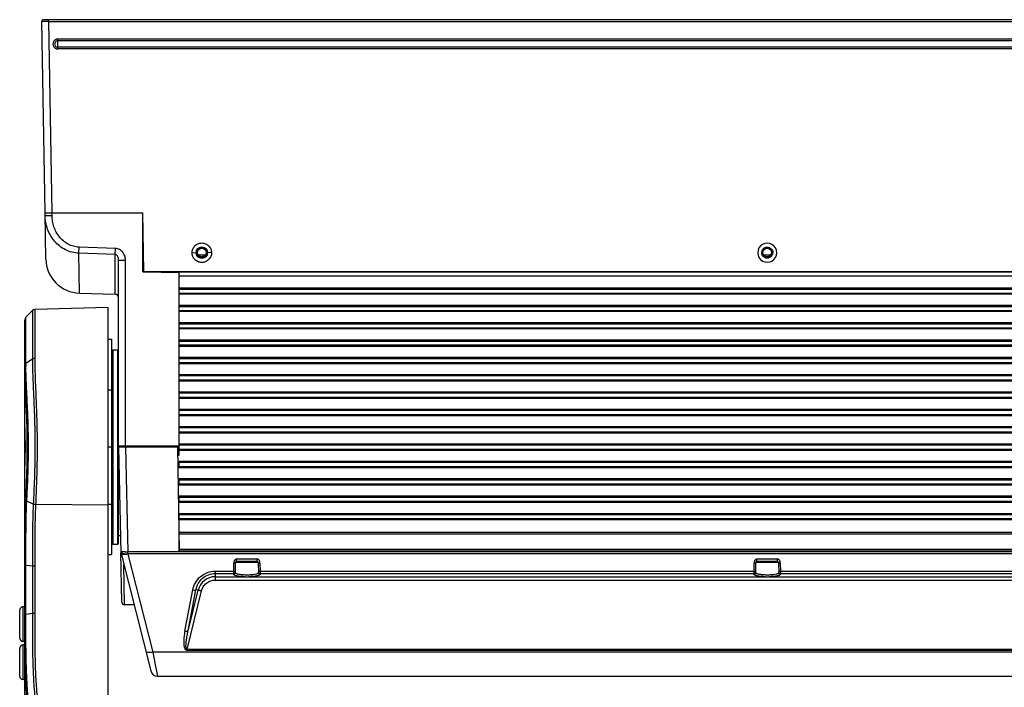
# Model space of a CAD drawing. Header units: millimetres. Extents: x 19192 to 20904, y 1507 to 2734.
# Tile 54 of 80: x 19235 to 19519, y 2479 to 2671. Entities that reach past the tile are written whole.
import ezdxf

# ---------------------------------------------------------------- set-up
doc = ezdxf.new("R2010")
doc.units = ezdxf.units.MM
doc.layers.add('02___PRT_ALL_AXES', color=7, linetype='Continuous')
doc.layers.add('粗实线', color=3, linetype='Continuous', lineweight=30)

msp = doc.modelspace()

# ---------------------------------------------------------------- linework, layer by layer
at = {"color": 7, "linetype": 'Continuous'}
for p, q in [((20299.21, 2671.47), (19241.91, 2671.47)), ((19243.41, 2670.96), (19243.41, 2671.47)), ((19242.37, 2615.87), (19241.41, 2670.96)), ((19241.56, 2670.96), (19241.41, 2670.96)), ((19242.65, 2670.96), (19241.56, 2670.96)), ((19243.22, 2670.96), (19242.65, 2670.96)), ((19243.41, 2670.96), (19243.22, 2670.96)), ((19243.41, 2670.96), (19244.37, 2615.87)), ((19243.41, 2670.96), (20297.71, 2670.96)), ((19246.07, 2664.47), (19246.07, 2665.88)), ((20295.05, 2665.88), (19246.07, 2665.88)), ((20295.05, 2665.42), (19246.07, 2665.42)), ((19246.07, 2663.05), (19246.07, 2664.47)), ((20295.05, 2663.53), (19246.07, 2663.53)), ((20295.05, 2663.05), (19246.07, 2663.05)), ((19242.6, 2602.52), (19242.37, 2615.87)), ((19242.37, 2615.87), (19270.56, 2615.87)), ((19244.39, 2615.07), (19244.37, 2615.87)), ((19270.86, 2598.97), (19270.56, 2615.87)), ((19270.56, 2598.87), (19270.56, 2615.87)), ((19252.12, 2604.22), (19252.18, 2605.95)), ((19262.65, 2605.58), (19252.18, 2605.95)), ((19262.59, 2603.85), (19252.12, 2604.22)), ((19252.31, 2592.7), (19252.12, 2604.22)), ((19262.59, 2603.85), (19262.65, 2605.58)), ((19262.59, 2592.4), (19262.59, 2603.85)), ((19284.76, 2604.34), (19285.91, 2604.37)), ((19286.5, 2603.72), (19288.62, 2603.72)), ((19287.24, 2603.2), (19287.88, 2603.2)), ((19290.36, 2604.34), (19289.21, 2604.37)), ((19449.5, 2603.72), (19451.62, 2603.72)), ((19450.24, 2603.21), (19450.89, 2603.21)), ((19263.56, 2520.57), (19263.56, 2602.21)), ((19265.56, 2548.62), (19265.56, 2602.18)), ((19270.56, 2598.87), (19281.06, 2598.69)), ((19270.86, 2598.97), (20270.27, 2598.97)), ((19281.06, 2546.07), (19281.06, 2598.97)), ((19281.06, 2598.87), (20260.06, 2598.87)), ((19281.06, 2597.67), (20260.06, 2597.67)), ((19252.31, 2592.7), (19262.59, 2592.4)), ((19281.06, 2593.87), (20260.06, 2593.87)), ((19281.06, 2592.67), (20260.06, 2592.67)), ((19281.06, 2588.87), (20260.06, 2588.87)), ((19236.84, 2585.75), (19238.71, 2587.67)), ((19238.71, 2587.67), (19238.71, 2573.68)), ((19260.56, 2588.53), (19239.4, 2587.97)), ((19239.4, 2587.97), (19239.4, 2573.88)), ((19260.56, 2396.37), (19260.56, 2588.53)), ((19281.06, 2587.67), (20260.06, 2587.67)), ((19236.56, 2553.89), (19236.56, 2585.05)), ((19236.84, 2584.67), (19236.84, 2585.75)), ((19236.84, 2572.45), (19236.84, 2584.67)), ((19281.06, 2583.87), (20260.06, 2583.87)), ((19281.06, 2582.67), (20260.06, 2582.67)), ((19260.56, 2579.45), (19261.56, 2579.45)), ((19261.56, 2579.45), (19261.56, 2517.45)), ((19281.06, 2578.87), (20260.06, 2578.87)), ((20260.06, 2577.67), (19281.06, 2577.67)), ((19261.76, 2576.17), (19261.96, 2576.37)), ((19261.76, 2520.57), (19261.76, 2576.17)), ((19261.96, 2520.37), (19261.96, 2576.37)), ((19263.36, 2520.37), (19263.36, 2576.37)), ((19263.56, 2576.17), (19263.36, 2576.37)), ((19238.71, 2573.68), (19236.84, 2572.45)), ((19236.84, 2572.27), (19236.84, 2572.45)), ((19236.85, 2572.09), (19236.84, 2572.27)), ((19236.85, 2572.01), (19236.85, 2572.09)), ((19281.06, 2573.87), (20260.06, 2573.87)), ((20260.06, 2572.67), (19281.06, 2572.67)), ((20260.06, 2568.87), (19281.06, 2568.87)), ((20260.06, 2567.67), (19281.06, 2567.67)), ((20260.06, 2563.87), (19281.06, 2563.87)), ((20260.06, 2562.67), (19281.06, 2562.67)), ((20260.06, 2558.87), (19281.06, 2558.87)), ((20260.06, 2557.67), (19281.06, 2557.67)), ((19236.56, 2431.45), (19236.56, 2553.82)), ((20260.06, 2553.87), (19281.06, 2553.87)), ((20260.06, 2552.67), (19281.06, 2552.67)), ((19236.6, 2548.57), (19236.56, 2548.57)), ((19236.59, 2547.63), (19236.56, 2547.63)), ((19260.56, 2548.45), (19261.56, 2548.45)), ((19263.56, 2548.62), (19264.15, 2548.49)), ((19264.15, 2548.62), (19263.56, 2548.62)), ((19263.56, 2548.37), (19264.25, 2517.87)), ((19280.59, 2548.37), (19263.56, 2548.37)), ((19265.56, 2548.62), (19264.15, 2548.62)), ((19281.06, 2548.62), (19265.56, 2548.62)), ((19265.56, 2548.37), (19266.24, 2518.16)), ((19280.59, 2548.37), (19281.06, 2518.37)), ((19280.59, 2548.37), (19281.06, 2548.37)), ((20260.06, 2548.87), (19281.06, 2548.87)), ((20260.06, 2547.67), (19281.06, 2547.67)), ((19280.63, 2546.07), (19281.06, 2546.07)), ((19281.06, 2542.37), (19281.06, 2544.17)), ((20260.06, 2543.87), (19281.06, 2543.87)), ((20260.06, 2542.67), (19281.06, 2542.67)), ((19281.06, 2537.37), (19281.06, 2539.17)), ((20260.06, 2538.87), (19281.06, 2538.87)), ((20260.06, 2537.67), (19281.06, 2537.67)), ((19236.8, 2533.04), (19236.81, 2533.13)), ((19238.98, 2531.94), (19237.11, 2532.75)), ((19281.06, 2532.37), (19281.06, 2534.17)), ((20260.06, 2533.87), (19281.06, 2533.87)), ((20260.06, 2532.67), (19281.06, 2532.67)), ((19260.56, 2531.59), (19239.64, 2531.82)), ((19281.06, 2527.37), (19281.06, 2529.17)), ((20260.06, 2528.87), (19281.06, 2528.87)), ((20260.06, 2527.67), (19281.06, 2527.67)), ((19281.06, 2518.37), (19281.06, 2523.87)), ((19281.06, 2523.87), (20260.06, 2523.87)), ((19261.76, 2520.57), (19261.96, 2520.37)), ((19263.56, 2520.57), (19263.36, 2520.37)), ((19263.56, 2522.87), (19264.14, 2522.87)), ((19281.06, 2523.37), (20260.06, 2523.37)), ((19264.5, 2503.7), (19264.25, 2517.87)), ((19266.24, 2517.6), (19266.24, 2518.16)), ((20274.88, 2518.16), (19266.24, 2518.16)), ((20260.06, 2518.87), (19281.06, 2518.87)), ((20260.06, 2518.37), (19281.06, 2518.37)), ((19236.84, 2514.36), (19236.85, 2517.02)), ((19260.56, 2517.45), (19261.56, 2517.45)), ((19264.31, 2517.65), (19272.87, 2483.88)), ((19266.24, 2517.6), (19266.25, 2517.52)), ((20274.88, 2517.6), (19266.24, 2517.6)), ((19266.25, 2517.52), (19273.41, 2489.29)), ((19296.76, 2512.61), (19296.81, 2514.93)), ((19296.81, 2515.23), (19296.81, 2515.09)), ((19296.81, 2515.09), (19296.81, 2514.93)), ((19297.25, 2512.16), (19297.31, 2515.07)), ((19303.82, 2515.07), (19297.31, 2515.07)), ((19303.52, 2516.06), (19297.61, 2516.06)), ((19303.52, 2515.37), (19297.61, 2515.37)), ((19303.82, 2515.07), (19303.87, 2512.16)), ((19304.07, 2515.78), (19303.97, 2515.89)), ((19304.32, 2514.93), (19304.36, 2512.61)), ((19446.76, 2512.61), (19446.81, 2514.93)), ((19446.81, 2515.23), (19446.81, 2515.09)), ((19446.81, 2515.09), (19446.81, 2514.93)), ((19447.25, 2512.16), (19447.31, 2515.07)), ((19453.82, 2515.07), (19447.31, 2515.07)), ((19453.52, 2516.06), (19447.61, 2516.06)), ((19453.52, 2515.37), (19447.61, 2515.37)), ((19453.82, 2515.07), (19453.87, 2512.16)), ((19454.07, 2515.78), (19453.97, 2515.89)), ((19454.32, 2514.93), (19454.36, 2512.61)), ((19236.84, 2514.28), (19236.84, 2514.36)), ((19236.84, 2500.16), (19236.84, 2514.28)), ((19238.71, 2514.06), (19236.84, 2514.28)), ((19238.71, 2514.06), (19238.71, 2500.38)), ((19239.4, 2514.02), (19239.4, 2500.42)), ((19265.3, 2502.91), (19265.1, 2514.52)), ((19291.46, 2510.05), (19291.46, 2512.61)), ((19291.46, 2512.61), (19296.76, 2512.61)), ((19296.76, 2512.37), (19296.76, 2512.61)), ((19296.76, 2511.93), (19296.76, 2512.37)), ((19304.36, 2512.61), (19446.76, 2512.61)), ((19304.36, 2512.61), (19304.36, 2512.29)), ((19304.36, 2512.29), (19304.36, 2512.01)), ((19446.76, 2512.41), (19446.76, 2512.61)), ((19446.76, 2511.93), (19446.76, 2512.41)), ((19454.36, 2512.61), (19596.76, 2512.61)), ((19454.36, 2512.61), (19454.36, 2512.29)), ((19454.36, 2512.29), (19454.36, 2512.01)), ((19291.46, 2511.93), (19296.76, 2511.93)), ((19291.46, 2511.01), (19300.04, 2511.01)), ((19291.46, 2510.05), (20249.66, 2510.05)), ((19296.75, 2511.68), (19296.76, 2511.93)), ((19301.08, 2511.01), (19450.04, 2511.01)), ((19304.36, 2512.01), (19304.36, 2511.93)), ((19304.36, 2511.93), (19304.37, 2511.68)), ((19304.36, 2511.93), (19446.76, 2511.93)), ((19446.75, 2511.68), (19446.76, 2511.93)), ((19451.08, 2511.01), (19600.04, 2511.01)), ((19454.36, 2512.01), (19454.36, 2511.93)), ((19454.36, 2511.93), (19454.37, 2511.68)), ((19454.36, 2511.93), (19596.76, 2511.93)), ((19282.66, 2495.31), (19284.93, 2507.19)), ((19283.32, 2490.08), (19287.45, 2506.9)), ((19283.61, 2495.38), (19285.88, 2507.26)), ((19283.61, 2495.38), (19286.49, 2507.11)), ((19286.49, 2507.11), (19285.88, 2507.26)), ((19235.06, 2493.37), (19235.06, 2501.37)), ((19236.06, 2492.37), (19236.06, 2502.37)), ((19268.04, 2502.91), (19265.3, 2502.91)), ((19238.71, 2500.38), (19236.84, 2500.16)), ((19236.84, 2500.08), (19236.84, 2500.16)), ((19236.85, 2497.42), (19236.84, 2500.08)), ((19235.06, 2482.37), (19235.06, 2490.37)), ((19236.06, 2481.37), (19236.06, 2491.37)), ((19283.32, 2489.8), (19283.32, 2490.08)), ((20257.8, 2490.08), (19283.32, 2490.08)), ((20257.8, 2489.8), (19283.32, 2489.8)), ((20267.72, 2489.29), (19273.41, 2489.29)), ((19273.41, 2489.29), (19274.03, 2486.22)), ((19274.03, 2486.22), (19274.14, 2485.65)), ((19274.14, 2485.65), (19274.43, 2484.26)), ((19274.43, 2484.26), (19274.81, 2482.37)), ((19274.81, 2482.37), (19282.06, 2482.37)), ((19282.18, 2482.38), (20258.94, 2482.38)), ((19282.18, 2482.38), (19282.18, 2482.38)), ((19282.19, 2482.38), (20258.93, 2482.38))]:
    msp.add_line(p, q, dxfattribs=at)
at = {"color": 40, "linetype": 'Continuous'}
for p, q in [((19263.56, 2548.62), (19281.06, 2548.62)), ((19280.59, 2548.37), (19281.06, 2548.37))]:
    msp.add_line(p, q, dxfattribs=at)
at = {"color": 7, "linetype": 'Continuous'}
for centre, radius in [((19287.56, 2604.37), 1.65), ((19287.56, 2604.37), 1.45), ((19450.56, 2604.37), 1.45), ((19287.56, 2604.37), 1.25), ((19450.56, 2604.37), 1.25)]:
    msp.add_circle(centre, radius, dxfattribs=at)
for centre, radius, start, end in [((19241.91, 2670.97), 0.5, 90, 181), ((19241.91, 2670.97), 0.5, 90, 181), ((19246.07, 2664.47), 1.41, 89.9968, 270.0032), ((19246.07, 2664.47), 0.943, 89.9964, 270.0036), ((19450.56, 2604.34), 2.75, 89.9915, 270.0085), ((19450.56, 2604.34), 2.75, 269.9915, 90.0085), ((19450.56, 2604.37), 1.6, 141.4539, 180.0106), ((19450.56, 2604.37), 1.6, 321.4539, 0.0106), ((19252.6, 2602.7), 10, 181, 268.3374), ((19262.56, 2591.41), 1, 0.0063, 88.3374), ((19239.43, 2586.97), 1, 91.5, 135.75), ((19237.56, 2585.06), 1, 135.75, 180), ((19319.19, 2572.44), 82.35, 180.2974, 180.5305), ((19266.25, 2518.14), 2, 181.3, 194.226), ((19264.69, 2586.7), 68.56, 270.662, 271.3013), ((19297.61, 2515.07), 0.3, 90, 179), ((19303.52, 2515.07), 0.3, 1, 90), ((19447.61, 2515.07), 0.3, 90, 179), ((19453.52, 2515.07), 0.3, 1, 90), ((19291.46, 2505.89), 5.12, 90.0023, 166.1696), ((19300.56, 2543.07), 32.06, 269.0755, 270.9245), ((19450.56, 2543.07), 32.06, 269.0755, 270.9245), ((19265.3, 2503.71), 0.8, 181.0036, 270.0001), ((19236.06, 2501.37), 1, 90, 180), ((19236.06, 2493.37), 1, 180, 270), ((19236.06, 2490.37), 1, 90, 180), ((19274.81, 2484.37), 2, 194.226, 270), ((19236.06, 2482.37), 1, 180, 270), ((19282.06, 2482.87), 0.5, 270, 284.1252)]:
    msp.add_arc(centre, radius, start, end, dxfattribs=at)
for points, knots in [([(19252.12, 2604.22), (19251.45, 2604.24), (19250.11, 2604.43), (19248.22, 2605.14), (19246.51, 2606.23), (19245.06, 2607.64), (19243.9, 2609.29), (19243.05, 2611.12), (19242.53, 2613.07), (19242.4, 2614.4), (19242.39, 2615.07)], [0, 0, 0, 0, 0.125066, 0.250143, 0.375217, 0.500262, 0.625265, 0.750217, 0.875129, 1, 1, 1, 1]), ([(19242.39, 2615.07), (19242.39, 2615.07), (19242.39, 2615.07), (19242.4, 2615.07), (19242.41, 2615.07), (19242.43, 2615.07), (19242.45, 2615.06), (19242.49, 2615.06), (19242.54, 2615.06), (19242.63, 2615.06), (19242.73, 2615.06), (19242.84, 2615.06), (19243.03, 2615.06), (19243.29, 2615.06), (19243.63, 2615.06), (19244, 2615.07), (19244.26, 2615.07), (19244.39, 2615.07)], [0, 0, 0, 0, 0.001481, 0.0052, 0.011271, 0.019695, 0.030463, 0.043559, 0.076643, 0.118607, 0.169027, 0.227468, 0.293358, 0.444759, 0.617504, 0.805189, 1, 1, 1, 1]), ([(19252.18, 2605.95), (19251.63, 2605.97), (19250.53, 2606.14), (19248.99, 2606.76), (19247.62, 2607.7), (19246.46, 2608.9), (19245.56, 2610.29), (19244.9, 2611.81), (19244.5, 2613.42), (19244.4, 2614.52), (19244.39, 2615.07)], [0, 0, 0, 0, 0.124886, 0.24982, 0.374803, 0.499817, 0.624851, 0.749893, 0.874948, 1, 1, 1, 1]), ([(19284.76, 2604.34), (19284.76, 2604.71), (19284.91, 2605.44), (19285.53, 2606.37), (19286.46, 2607), (19287.56, 2607.22), (19288.66, 2607), (19289.59, 2606.37), (19290.21, 2605.44), (19290.36, 2604.71), (19290.36, 2604.34)], [0, 0, 0, 0, 0.124978, 0.249954, 0.374976, 0.499998, 0.624987, 0.749948, 0.87498, 1, 1, 1, 1]), ([(19450.56, 2605.97), (19450.77, 2605.97), (19451.19, 2605.88), (19451.72, 2605.53), (19452.08, 2605), (19452.16, 2604.58), (19452.16, 2604.37)], [0, 0, 0, 0, 0.249947, 0.500086, 0.75003, 1, 1, 1, 1]), ([(19263.56, 2602.21), (19263.56, 2602.38), (19263.53, 2602.71), (19263.41, 2603.11), (19263.25, 2603.41), (19263.08, 2603.62), (19262.87, 2603.79), (19262.69, 2603.84), (19262.59, 2603.85)], [0, 0, 0, 0, 0.239955, 0.481984, 0.605399, 0.73172, 0.862847, 1, 1, 1, 1]), ([(19265.56, 2602.18), (19265.56, 2602.59), (19265.43, 2603.41), (19264.93, 2604.34), (19264.36, 2604.93), (19263.84, 2605.28), (19263.27, 2605.51), (19262.86, 2605.57), (19262.65, 2605.58)], [0, 0, 0, 0, 0.249709, 0.499234, 0.624464, 0.749678, 0.874857, 1, 1, 1, 1]), ([(19290.36, 2604.34), (19290.36, 2603.98), (19290.22, 2603.24), (19289.59, 2602.31), (19288.66, 2601.69), (19287.56, 2601.47), (19286.46, 2601.69), (19285.53, 2602.31), (19284.91, 2603.24), (19284.76, 2603.98), (19284.76, 2604.34)], [0, 0, 0, 0, 0.124978, 0.249954, 0.374976, 0.499998, 0.624987, 0.749948, 0.87498, 1, 1, 1, 1]), ([(19450.56, 2602.77), (19450.35, 2602.77), (19449.93, 2602.85), (19449.4, 2603.21), (19449.04, 2603.74), (19448.96, 2604.16), (19448.96, 2604.37)], [0, 0, 0, 0, 0.249947, 0.500086, 0.75003, 1, 1, 1, 1]), ([(19263.56, 2602.21), (19263.56, 2602.21), (19263.56, 2602.21), (19263.57, 2602.21), (19263.58, 2602.21), (19263.6, 2602.2), (19263.62, 2602.2), (19263.66, 2602.2), (19263.72, 2602.2), (19263.8, 2602.19), (19263.9, 2602.19), (19264.02, 2602.19), (19264.2, 2602.18), (19264.46, 2602.18), (19264.8, 2602.18), (19265.18, 2602.18), (19265.43, 2602.18), (19265.56, 2602.18)], [0, 0, 0, 0, 0.001481, 0.005201, 0.011271, 0.019697, 0.030466, 0.043563, 0.076649, 0.118616, 0.169039, 0.227484, 0.293376, 0.444781, 0.617527, 0.805205, 1, 1, 1, 1]), ([(19236.56, 2572), (19236.56, 2572.08), (19236.62, 2572.27), (19236.76, 2572.39), (19236.84, 2572.45)], [0, 0, 0, 0, 0.462666, 1, 1, 1, 1]), ([(19236.56, 2571.64), (19236.56, 2571.7), (19236.58, 2571.81), (19236.65, 2571.91), (19236.69, 2571.96)], [0, 0, 0, 0, 0.480231, 1, 1, 1, 1]), ([(19236.8, 2563.81), (19236.74, 2565.17), (19236.62, 2567.78), (19236.56, 2570.39), (19236.56, 2571.64)], [0, 0, 0, 0, 0.521398, 1, 1, 1, 1]), ([(19236.69, 2571.96), (19236.7, 2571.97), (19236.75, 2572.02), (19236.8, 2572.06), (19236.85, 2572.09)], [0, 0, 0, 0, 0.239825, 1, 1, 1, 1]), ([(19237.11, 2532.75), (19237.19, 2534.35), (19237.35, 2537.63), (19237.53, 2542.63), (19237.61, 2547.76), (19237.57, 2552.9), (19237.41, 2557.94), (19237.18, 2562.78), (19236.96, 2567.34), (19236.86, 2570.27), (19236.85, 2571.67)], [0, 0, 0, 0, 0.123575, 0.252927, 0.385401, 0.518255, 0.648703, 0.77407, 0.891905, 1, 1, 1, 1]), ([(19239.4, 2573.88), (19239.34, 2573.88), (19239.1, 2573.86), (19238.86, 2573.78), (19238.71, 2573.68)], [0, 0, 0, 0, 0.26588, 1, 1, 1, 1]), ([(19238.71, 2573.68), (19238.71, 2572.19), (19238.8, 2569.06), (19239.02, 2564.19), (19239.25, 2559), (19239.42, 2553.59), (19239.47, 2548.08), (19239.4, 2542.58), (19239.22, 2537.2), (19239.06, 2533.67), (19238.98, 2531.94)], [0, 0, 0, 0, 0.107494, 0.225023, 0.350206, 0.480537, 0.613376, 0.746018, 0.875765, 1, 1, 1, 1]), ([(19239.4, 2573.88), (19239.4, 2572.37), (19239.47, 2569.21), (19239.67, 2564.3), (19239.89, 2559.07), (19240.05, 2553.62), (19240.1, 2548.08), (19240.03, 2542.54), (19239.86, 2537.12), (19239.71, 2533.56), (19239.64, 2531.82)], [0, 0, 0, 0, 0.10766, 0.225279, 0.350475, 0.480753, 0.613505, 0.74606, 0.875755, 1, 1, 1, 1]), ([(19236.81, 2533.13), (19236.92, 2535.62), (19237.16, 2540.73), (19237.31, 2548.47), (19237.16, 2556.22), (19236.92, 2561.33), (19236.8, 2563.81)], [0, 0, 0, 0, 0.243474, 0.500096, 0.756681, 1, 1, 1, 1]), ([(19236.56, 2553.89), (19236.56, 2553.03), (19236.58, 2551.22), (19236.6, 2549.41), (19236.6, 2548.45)], [0, 0, 0, 0, 0.470657, 1, 1, 1, 1]), ([(19236.6, 2548.45), (19236.6, 2547.49), (19236.58, 2545.67), (19236.56, 2543.86), (19236.56, 2543.01)], [0, 0, 0, 0, 0.529342, 1, 1, 1, 1]), ([(19236.56, 2517.13), (19236.56, 2519.85), (19236.57, 2525.15), (19236.68, 2530.46), (19236.8, 2533.04)], [0, 0, 0, 0, 0.511571, 1, 1, 1, 1]), ([(19236.8, 2533.04), (19236.81, 2532.98), (19236.91, 2532.86), (19237.04, 2532.79), (19237.11, 2532.75)], [0, 0, 0, 0, 0.418678, 1, 1, 1, 1]), ([(19236.85, 2517.02), (19236.85, 2519.7), (19236.87, 2524.95), (19236.99, 2530.19), (19237.11, 2532.75)], [0, 0, 0, 0, 0.511326, 1, 1, 1, 1]), ([(19238.98, 2531.94), (19238.84, 2529.03), (19238.71, 2523.07), (19238.71, 2517.11), (19238.71, 2514.06)], [0, 0, 0, 0, 0.488552, 1, 1, 1, 1]), ([(19239.64, 2531.82), (19239.52, 2531.82), (19239.3, 2531.84), (19239.08, 2531.9), (19238.98, 2531.94)], [0, 0, 0, 0, 0.529366, 1, 1, 1, 1]), ([(19239.64, 2531.82), (19239.51, 2528.92), (19239.39, 2522.99), (19239.4, 2517.06), (19239.4, 2514.02)], [0, 0, 0, 0, 0.488686, 1, 1, 1, 1]), ([(19264.34, 2518.15), (19264.33, 2518.15), (19264.31, 2518.15), (19264.27, 2518.16), (19264.26, 2518.16), (19264.25, 2518.16), (19264.25, 2518.17)], [0, 0, 0, 0, 0.426375, 0.734726, 0.924317, 1, 1, 1, 1]), ([(19264.25, 2518.17), (19264.25, 2518.15), (19264.26, 2518.05), (19264.34, 2517.98), (19264.4, 2517.94)], [0, 0, 0, 0, 0.212634, 1, 1, 1, 1]), ([(19265.49, 2517.55), (19265.32, 2517.57), (19265.01, 2517.62), (19264.66, 2517.72), (19264.45, 2517.83), (19264.32, 2517.92), (19264.25, 2518.03), (19264.25, 2518.1)], [0, 0, 0, 0, 0.358707, 0.650053, 0.76576, 0.860774, 1, 1, 1, 1]), ([(19265.48, 2518.14), (19265.25, 2518.14), (19264.87, 2518.14), (19264.49, 2518.14), (19264.34, 2518.15)], [0, 0, 0, 0, 0.618679, 1, 1, 1, 1]), ([(19264.4, 2517.94), (19264.53, 2517.84), (19264.89, 2517.71), (19265.27, 2517.65), (19265.48, 2517.63)], [0, 0, 0, 0, 0.4185, 1, 1, 1, 1]), ([(19236.56, 2517.13), (19236.56, 2517.12), (19236.58, 2517.09), (19236.68, 2517.05), (19236.77, 2517.03), (19236.85, 2517.02)], [0, 0, 0, 0, 0.116563, 0.31558, 1, 1, 1, 1]), ([(19266.25, 2517.52), (19266.01, 2517.47), (19265.67, 2517.41), (19265.23, 2517.38), (19264.94, 2517.38), (19264.7, 2517.41), (19264.48, 2517.46), (19264.33, 2517.57), (19264.31, 2517.65)], [0, 0, 0, 0, 0.354566, 0.514533, 0.65628, 0.776265, 0.872605, 1, 1, 1, 1]), ([(19265.48, 2517.63), (19265.55, 2517.62), (19265.8, 2517.6), (19266.05, 2517.59), (19266.24, 2517.6)], [0, 0, 0, 0, 0.242765, 1, 1, 1, 1]), ([(19266.25, 2517.52), (19266.18, 2517.52), (19265.93, 2517.52), (19265.67, 2517.53), (19265.49, 2517.55)], [0, 0, 0, 0, 0.254757, 1, 1, 1, 1]), ([(19297.15, 2515.89), (19297.1, 2515.85), (19297.02, 2515.75), (19296.88, 2515.54), (19296.83, 2515.36), (19296.81, 2515.23)], [0, 0, 0, 0, 0.255427, 0.506255, 1, 1, 1, 1]), ([(19297.06, 2514.94), (19297.04, 2514.93), (19296.95, 2514.92), (19296.87, 2514.92), (19296.81, 2514.93)], [0, 0, 0, 0, 0.237399, 1, 1, 1, 1]), ([(19297.24, 2514.99), (19297.23, 2514.98), (19297.17, 2514.96), (19297.11, 2514.94), (19297.06, 2514.94)], [0, 0, 0, 0, 0.207856, 1, 1, 1, 1]), ([(19297.61, 2516.06), (19297.52, 2516.06), (19297.35, 2516.04), (19297.21, 2515.95), (19297.15, 2515.89)], [0, 0, 0, 0, 0.506658, 1, 1, 1, 1]), ([(19297.31, 2515.07), (19297.3, 2515.06), (19297.29, 2515.02), (19297.26, 2515), (19297.24, 2514.99)], [0, 0, 0, 0, 0.450878, 1, 1, 1, 1]), ([(19297.6, 2515.45), (19297.61, 2515.54), (19297.61, 2515.74), (19297.58, 2515.94), (19297.61, 2516.06)], [0, 0, 0, 0, 0.403605, 1, 1, 1, 1]), ([(19297.61, 2515.37), (19297.6, 2515.37), (19297.6, 2515.41), (19297.6, 2515.43), (19297.6, 2515.45)], [0, 0, 0, 0, 0.256371, 1, 1, 1, 1]), ([(19303.52, 2515.45), (19303.51, 2515.54), (19303.51, 2515.74), (19303.54, 2515.94), (19303.51, 2516.06)], [0, 0, 0, 0, 0.403606, 1, 1, 1, 1]), ([(19303.97, 2515.89), (19303.91, 2515.95), (19303.77, 2516.04), (19303.6, 2516.06), (19303.52, 2516.06)], [0, 0, 0, 0, 0.493343, 1, 1, 1, 1]), ([(19303.52, 2515.37), (19303.52, 2515.37), (19303.52, 2515.41), (19303.52, 2515.43), (19303.52, 2515.45)], [0, 0, 0, 0, 0.256362, 1, 1, 1, 1]), ([(19303.82, 2515.07), (19303.82, 2515.06), (19303.83, 2515.02), (19303.86, 2515), (19303.88, 2514.99)], [0, 0, 0, 0, 0.450885, 1, 1, 1, 1]), ([(19303.88, 2514.99), (19303.94, 2514.96), (19304.08, 2514.93), (19304.23, 2514.92), (19304.32, 2514.93)], [0, 0, 0, 0, 0.432598, 1, 1, 1, 1]), ([(19304.32, 2514.93), (19304.32, 2515.03), (19304.32, 2515.23), (19304.27, 2515.43), (19304.23, 2515.53)], [0, 0, 0, 0, 0.499288, 1, 1, 1, 1]), ([(19447.15, 2515.89), (19447.1, 2515.85), (19447.02, 2515.75), (19446.88, 2515.54), (19446.83, 2515.36), (19446.81, 2515.23)], [0, 0, 0, 0, 0.255427, 0.506255, 1, 1, 1, 1]), ([(19447.06, 2514.94), (19447.04, 2514.93), (19446.95, 2514.92), (19446.87, 2514.92), (19446.81, 2514.93)], [0, 0, 0, 0, 0.237399, 1, 1, 1, 1]), ([(19447.24, 2514.99), (19447.23, 2514.98), (19447.17, 2514.96), (19447.11, 2514.94), (19447.06, 2514.94)], [0, 0, 0, 0, 0.207856, 1, 1, 1, 1]), ([(19447.61, 2516.06), (19447.52, 2516.06), (19447.35, 2516.04), (19447.21, 2515.95), (19447.15, 2515.89)], [0, 0, 0, 0, 0.506658, 1, 1, 1, 1]), ([(19447.31, 2515.07), (19447.3, 2515.06), (19447.29, 2515.02), (19447.26, 2515), (19447.24, 2514.99)], [0, 0, 0, 0, 0.450878, 1, 1, 1, 1]), ([(19447.61, 2515.7), (19447.6, 2515.72), (19447.59, 2515.84), (19447.59, 2515.97), (19447.61, 2516.06)], [0, 0, 0, 0, 0.228409, 1, 1, 1, 1]), ([(19447.6, 2515.45), (19447.61, 2515.47), (19447.61, 2515.55), (19447.61, 2515.63), (19447.61, 2515.7)], [0, 0, 0, 0, 0.193864, 1, 1, 1, 1]), ([(19447.61, 2515.37), (19447.6, 2515.37), (19447.6, 2515.41), (19447.6, 2515.43), (19447.6, 2515.45)], [0, 0, 0, 0, 0.256371, 1, 1, 1, 1]), ([(19453.51, 2515.7), (19453.52, 2515.72), (19453.53, 2515.84), (19453.53, 2515.97), (19453.51, 2516.06)], [0, 0, 0, 0, 0.228402, 1, 1, 1, 1]), ([(19453.52, 2515.45), (19453.51, 2515.47), (19453.51, 2515.55), (19453.51, 2515.63), (19453.51, 2515.7)], [0, 0, 0, 0, 0.193865, 1, 1, 1, 1]), ([(19453.97, 2515.89), (19453.91, 2515.95), (19453.77, 2516.04), (19453.6, 2516.06), (19453.52, 2516.06)], [0, 0, 0, 0, 0.493343, 1, 1, 1, 1]), ([(19453.52, 2515.37), (19453.52, 2515.37), (19453.52, 2515.41), (19453.52, 2515.43), (19453.52, 2515.45)], [0, 0, 0, 0, 0.256362, 1, 1, 1, 1]), ([(19453.82, 2515.07), (19453.82, 2515.06), (19453.83, 2515.02), (19453.86, 2515), (19453.88, 2514.99)], [0, 0, 0, 0, 0.450885, 1, 1, 1, 1]), ([(19453.88, 2514.99), (19453.94, 2514.96), (19454.08, 2514.93), (19454.23, 2514.92), (19454.32, 2514.93)], [0, 0, 0, 0, 0.432598, 1, 1, 1, 1]), ([(19454.32, 2514.93), (19454.32, 2515.03), (19454.32, 2515.23), (19454.27, 2515.43), (19454.23, 2515.53)], [0, 0, 0, 0, 0.499288, 1, 1, 1, 1]), ([(19236.56, 2514.36), (19236.56, 2514.35), (19236.59, 2514.33), (19236.64, 2514.31), (19236.73, 2514.29), (19236.8, 2514.28), (19236.84, 2514.28)], [0, 0, 0, 0, 0.09778, 0.293819, 0.597303, 1, 1, 1, 1]), ([(19239.4, 2514.02), (19239.34, 2514.02), (19239.11, 2514.03), (19238.88, 2514.04), (19238.71, 2514.06)], [0, 0, 0, 0, 0.276759, 1, 1, 1, 1]), ([(19284.93, 2507.19), (19285.07, 2507.93), (19285.61, 2509.37), (19287.09, 2511.14), (19289.12, 2512.33), (19290.69, 2512.61), (19291.46, 2512.61)], [0, 0, 0, 0, 0.24471, 0.492794, 0.74496, 1, 1, 1, 1]), ([(19296.75, 2511.68), (19296.88, 2511.68), (19297.14, 2511.78), (19297.25, 2512.04), (19297.25, 2512.16)], [0, 0, 0, 0, 0.502684, 1, 1, 1, 1]), ([(19296.76, 2512.61), (19296.85, 2512.6), (19296.99, 2512.61), (19297.14, 2512.65), (19297.2, 2512.68)], [0, 0, 0, 0, 0.56736, 1, 1, 1, 1]), ([(19296.76, 2511.93), (19296.85, 2511.93), (19297.02, 2511.98), (19297.15, 2512.1), (19297.19, 2512.18)], [0, 0, 0, 0, 0.501696, 1, 1, 1, 1]), ([(19297.2, 2512.68), (19297.21, 2512.68), (19297.24, 2512.7), (19297.26, 2512.73), (19297.26, 2512.75)], [0, 0, 0, 0, 0.326653, 1, 1, 1, 1]), ([(19303.7, 2511.95), (19303.63, 2511.9), (19303.45, 2511.83), (19302.98, 2511.69), (19302.21, 2511.56), (19301.17, 2511.49), (19300.04, 2511.48), (19299.12, 2511.54), (19298.46, 2511.64), (19298.05, 2511.72), (19297.71, 2511.81), (19297.45, 2511.92), (19297.25, 2512.06), (19297.25, 2512.16)], [0, 0, 0, 0, 0.037989, 0.088098, 0.22089, 0.385105, 0.561124, 0.727001, 0.799748, 0.862859, 0.914806, 0.954664, 1, 1, 1, 1]), ([(19303.87, 2512.16), (19303.87, 2512.14), (19303.85, 2512.05), (19303.76, 2511.99), (19303.7, 2511.95)], [0, 0, 0, 0, 0.196973, 1, 1, 1, 1]), ([(19303.92, 2512.68), (19303.91, 2512.68), (19303.88, 2512.7), (19303.86, 2512.73), (19303.86, 2512.75)], [0, 0, 0, 0, 0.326653, 1, 1, 1, 1]), ([(19304.36, 2511.93), (19304.24, 2511.93), (19303.97, 2512.03), (19303.86, 2512.29), (19303.86, 2512.41)], [0, 0, 0, 0, 0.502684, 1, 1, 1, 1]), ([(19304.37, 2511.68), (19304.24, 2511.68), (19303.98, 2511.78), (19303.87, 2512.04), (19303.87, 2512.16)], [0, 0, 0, 0, 0.502686, 1, 1, 1, 1]), ([(19304.36, 2512.61), (19304.27, 2512.6), (19304.13, 2512.61), (19303.98, 2512.65), (19303.92, 2512.68)], [0, 0, 0, 0, 0.56736, 1, 1, 1, 1]), ([(19446.75, 2511.68), (19446.88, 2511.68), (19447.14, 2511.78), (19447.25, 2512.04), (19447.25, 2512.16)], [0, 0, 0, 0, 0.502684, 1, 1, 1, 1]), ([(19446.76, 2512.61), (19446.85, 2512.6), (19446.99, 2512.61), (19447.14, 2512.65), (19447.2, 2512.68)], [0, 0, 0, 0, 0.56736, 1, 1, 1, 1]), ([(19446.76, 2511.93), (19446.88, 2511.93), (19447.15, 2512.03), (19447.26, 2512.29), (19447.26, 2512.41)], [0, 0, 0, 0, 0.502684, 1, 1, 1, 1]), ([(19447.2, 2512.68), (19447.21, 2512.68), (19447.24, 2512.7), (19447.26, 2512.73), (19447.26, 2512.75)], [0, 0, 0, 0, 0.326653, 1, 1, 1, 1]), ([(19453.7, 2511.95), (19453.63, 2511.9), (19453.45, 2511.83), (19452.98, 2511.69), (19452.21, 2511.56), (19451.17, 2511.49), (19450.04, 2511.48), (19449.12, 2511.54), (19448.46, 2511.64), (19448.05, 2511.72), (19447.71, 2511.81), (19447.45, 2511.92), (19447.25, 2512.06), (19447.25, 2512.16)], [0, 0, 0, 0, 0.037989, 0.088098, 0.22089, 0.385105, 0.561124, 0.727001, 0.799748, 0.862859, 0.914806, 0.954664, 1, 1, 1, 1]), ([(19453.87, 2512.16), (19453.87, 2512.14), (19453.85, 2512.05), (19453.76, 2511.99), (19453.7, 2511.95)], [0, 0, 0, 0, 0.196973, 1, 1, 1, 1]), ([(19453.92, 2512.68), (19453.91, 2512.68), (19453.88, 2512.7), (19453.86, 2512.73), (19453.86, 2512.75)], [0, 0, 0, 0, 0.326653, 1, 1, 1, 1]), ([(19454.36, 2511.93), (19454.24, 2511.93), (19453.97, 2512.03), (19453.86, 2512.29), (19453.86, 2512.41)], [0, 0, 0, 0, 0.502684, 1, 1, 1, 1]), ([(19454.37, 2511.68), (19454.24, 2511.68), (19453.98, 2511.78), (19453.87, 2512.04), (19453.87, 2512.16)], [0, 0, 0, 0, 0.502686, 1, 1, 1, 1]), ([(19454.36, 2512.61), (19454.27, 2512.6), (19454.13, 2512.61), (19453.98, 2512.65), (19453.92, 2512.68)], [0, 0, 0, 0, 0.56736, 1, 1, 1, 1]), ([(19285.88, 2507.26), (19286, 2507.89), (19286.44, 2509.12), (19287.7, 2510.65), (19289.44, 2511.69), (19290.79, 2511.93), (19291.46, 2511.93)], [0, 0, 0, 0, 0.242885, 0.490288, 0.743184, 1, 1, 1, 1]), ([(19287.45, 2506.9), (19287.55, 2507.34), (19287.92, 2508.2), (19288.86, 2509.23), (19290.09, 2509.9), (19291.01, 2510.05), (19291.46, 2510.05)], [0, 0, 0, 0, 0.249979, 0.499951, 0.749954, 1, 1, 1, 1]), ([(19300.04, 2511.01), (19299.61, 2511.02), (19298.98, 2511.05), (19298.2, 2511.14), (19297.71, 2511.23), (19297.31, 2511.32), (19297.05, 2511.41), (19296.89, 2511.49), (19296.8, 2511.56), (19296.75, 2511.63), (19296.75, 2511.68)], [0, 0, 0, 0, 0.378723, 0.54549, 0.690332, 0.809265, 0.899708, 0.93405, 0.961477, 1, 1, 1, 1]), ([(19304.37, 2511.68), (19304.37, 2511.63), (19304.32, 2511.56), (19304.23, 2511.49), (19304.07, 2511.41), (19303.81, 2511.32), (19303.41, 2511.23), (19302.92, 2511.14), (19302.14, 2511.05), (19301.51, 2511.02), (19301.08, 2511.01)], [0, 0, 0, 0, 0.038528, 0.065974, 0.100341, 0.190798, 0.309758, 0.454545, 0.621298, 1, 1, 1, 1]), ([(19450.04, 2511.01), (19449.61, 2511.02), (19448.98, 2511.05), (19448.2, 2511.14), (19447.71, 2511.23), (19447.31, 2511.32), (19447.05, 2511.41), (19446.89, 2511.49), (19446.8, 2511.56), (19446.75, 2511.63), (19446.75, 2511.68)], [0, 0, 0, 0, 0.378753, 0.545545, 0.690367, 0.809346, 0.899747, 0.934077, 0.961488, 1, 1, 1, 1]), ([(19454.37, 2511.68), (19454.37, 2511.63), (19454.32, 2511.56), (19454.23, 2511.49), (19454.07, 2511.41), (19453.81, 2511.32), (19453.41, 2511.23), (19452.92, 2511.14), (19452.14, 2511.05), (19451.51, 2511.02), (19451.08, 2511.01)], [0, 0, 0, 0, 0.038541, 0.065987, 0.100335, 0.190771, 0.309733, 0.454593, 0.621332, 1, 1, 1, 1]), ([(19284.93, 2507.19), (19285.13, 2507.16), (19285.41, 2507.13), (19285.73, 2507.18), (19285.85, 2507.23), (19285.88, 2507.26)], [0, 0, 0, 0, 0.621844, 0.849371, 1, 1, 1, 1]), ([(19287.45, 2506.9), (19287.34, 2506.93), (19287.13, 2506.98), (19286.85, 2507.04), (19286.64, 2507.08), (19286.53, 2507.11), (19286.49, 2507.11)], [0, 0, 0, 0, 0.347118, 0.652721, 0.879107, 1, 1, 1, 1]), ([(19236.56, 2500.08), (19236.56, 2500.09), (19236.59, 2500.11), (19236.64, 2500.13), (19236.73, 2500.15), (19236.8, 2500.16), (19236.84, 2500.16)], [0, 0, 0, 0, 0.096727, 0.292659, 0.596545, 1, 1, 1, 1]), ([(19239.4, 2500.42), (19239.34, 2500.42), (19239.11, 2500.42), (19238.88, 2500.4), (19238.71, 2500.38)], [0, 0, 0, 0, 0.276763, 1, 1, 1, 1]), ([(19238.71, 2500.38), (19238.71, 2498.29), (19238.71, 2494.15), (19238.77, 2488.05), (19238.96, 2482.19), (19239.24, 2478.36), (19239.43, 2476.51)], [0, 0, 0, 0, 0.262867, 0.519153, 0.765812, 1, 1, 1, 1]), ([(19239.4, 2500.42), (19239.4, 2498.34), (19239.4, 2494.23), (19239.45, 2488.17), (19239.61, 2482.33), (19239.88, 2478.53), (19240.07, 2476.69)], [0, 0, 0, 0, 0.262693, 0.518907, 0.765625, 1, 1, 1, 1]), ([(19236.56, 2497.31), (19236.56, 2497.32), (19236.58, 2497.35), (19236.68, 2497.39), (19236.77, 2497.41), (19236.85, 2497.42)], [0, 0, 0, 0, 0.116577, 0.31565, 1, 1, 1, 1]), ([(19237.25, 2475.15), (19237.07, 2476.87), (19236.82, 2480.41), (19236.63, 2485.85), (19236.57, 2491.51), (19236.56, 2495.36), (19236.56, 2497.31)], [0, 0, 0, 0, 0.233891, 0.480141, 0.736355, 1, 1, 1, 1]), ([(19237.58, 2475.5), (19237.39, 2477.2), (19237.13, 2480.71), (19236.94, 2486.1), (19236.86, 2491.7), (19236.85, 2495.5), (19236.85, 2497.42)], [0, 0, 0, 0, 0.234193, 0.480533, 0.73663, 1, 1, 1, 1]), ([(19282.66, 2495.31), (19282.56, 2494.83), (19282.45, 2494.1), (19282.36, 2493.11), (19282.33, 2492.38), (19282.34, 2491.76), (19282.39, 2491.27), (19282.46, 2490.9), (19282.55, 2490.55), (19282.7, 2490.2), (19282.93, 2489.89), (19283.19, 2489.8), (19283.32, 2489.8)], [0, 0, 0, 0, 0.24906, 0.373519, 0.497934, 0.622335, 0.684579, 0.746877, 0.809309, 0.871993, 0.935478, 1, 1, 1, 1]), ([(19283.61, 2495.38), (19283.58, 2495.34), (19283.46, 2495.29), (19283.15, 2495.25), (19282.87, 2495.27), (19282.68, 2495.31)], [0, 0, 0, 0, 0.150906, 0.378152, 1, 1, 1, 1]), ([(19283.32, 2490.08), (19283.29, 2490.08), (19283.23, 2490.08), (19283.16, 2490.13), (19283.11, 2490.21), (19283.07, 2490.31), (19283.04, 2490.45), (19283.01, 2490.62), (19283, 2490.79), (19282.99, 2491.02), (19283, 2491.31), (19283.02, 2491.65), (19283.06, 2492.11), (19283.15, 2492.9), (19283.33, 2494.03), (19283.52, 2494.93), (19283.61, 2495.38)], [0, 0, 0, 0, 0.015838, 0.031585, 0.047269, 0.062908, 0.094093, 0.125287, 0.156484, 0.187687, 0.250104, 0.312541, 0.374994, 0.499932, 0.749904, 1, 1, 1, 1]), ([(19273.41, 2489.29), (19273.17, 2489.23), (19272.83, 2489.17), (19272.38, 2489.14), (19272.1, 2489.14), (19271.86, 2489.17), (19271.64, 2489.23), (19271.49, 2489.33), (19271.47, 2489.41)], [0, 0, 0, 0, 0.354567, 0.514534, 0.656279, 0.776265, 0.872605, 1, 1, 1, 1])]:
    msp.add_open_spline(points, degree=3, knots=knots, dxfattribs=at)
for points in [[(19449.31, 2605.36), (19449.46, 2605.55), (19449.65, 2605.71), (19449.87, 2605.81)], [(19449.87, 2605.81), (19450.08, 2605.91), (19450.32, 2605.97), (19450.56, 2605.97)], [(19451.26, 2602.93), (19451.04, 2602.82), (19450.8, 2602.77), (19450.56, 2602.77)], [(19451.81, 2603.37), (19451.66, 2603.18), (19451.47, 2603.03), (19451.26, 2602.93)], [(19304.23, 2515.53), (19304.19, 2515.62), (19304.14, 2515.7), (19304.07, 2515.78)], [(19454.23, 2515.53), (19454.19, 2515.62), (19454.14, 2515.7), (19454.07, 2515.78)], [(19297.19, 2512.18), (19297.23, 2512.25), (19297.26, 2512.33), (19297.26, 2512.41)]]:
    msp.add_open_spline(points, degree=3, dxfattribs=at)
at = {"layer": '02___PRT_ALL_AXES', "color": 7, "linetype": 'Continuous'}
for p, q in [((20260.06, 2594.17), (19281.06, 2594.17)), ((20260.06, 2592.37), (19281.06, 2592.37)), ((20260.06, 2589.17), (19281.06, 2589.17)), ((20260.06, 2587.37), (19281.06, 2587.37)), ((20260.06, 2584.17), (19281.06, 2584.17)), ((20260.06, 2582.37), (19281.06, 2582.37)), ((20260.06, 2579.17), (19281.06, 2579.17)), ((20260.06, 2577.37), (19281.06, 2577.37)), ((19261.96, 2576.37), (19263.36, 2576.37)), ((20260.06, 2574.17), (19281.06, 2574.17)), ((20260.06, 2572.37), (19281.06, 2572.37)), ((20260.06, 2569.17), (19281.06, 2569.17)), ((20260.06, 2567.37), (19281.06, 2567.37)), ((19260.56, 2564.87), (19261.76, 2564.87)), ((20260.06, 2564.17), (19281.06, 2564.17)), ((20260.06, 2562.37), (19281.06, 2562.37)), ((20260.06, 2559.17), (19281.06, 2559.17)), ((20260.06, 2557.37), (19281.06, 2557.37)), ((20260.06, 2554.17), (19281.06, 2554.17)), ((20260.06, 2552.37), (19281.06, 2552.37)), ((20260.06, 2549.17), (19281.06, 2549.17)), ((20260.06, 2547.37), (19281.06, 2547.37)), ((20260.06, 2544.17), (19281.06, 2544.17)), ((20260.06, 2542.37), (19281.06, 2542.37)), ((20260.06, 2539.17), (19281.06, 2539.17)), ((20260.06, 2537.37), (19281.06, 2537.37)), ((20260.06, 2534.17), (19281.06, 2534.17)), ((20260.06, 2532.37), (19281.06, 2532.37)), ((19260.56, 2531.87), (19261.76, 2531.87)), ((20260.06, 2529.17), (19281.06, 2529.17)), ((20260.06, 2527.37), (19281.06, 2527.37)), ((19261.96, 2520.37), (19263.36, 2520.37)), ((19236.56, 2502.37), (19236.06, 2502.37)), ((19236.56, 2492.37), (19236.06, 2492.37)), ((19236.56, 2491.37), (19236.06, 2491.37)), ((19236.56, 2481.37), (19236.06, 2481.37))]:
    msp.add_line(p, q, dxfattribs=at)
at = {"layer": '粗实线'}
msp.add_line((19235.06, 2486.37), (19235.06, 2486.98), dxfattribs=at)

doc.saveas('drawing.dxf')
